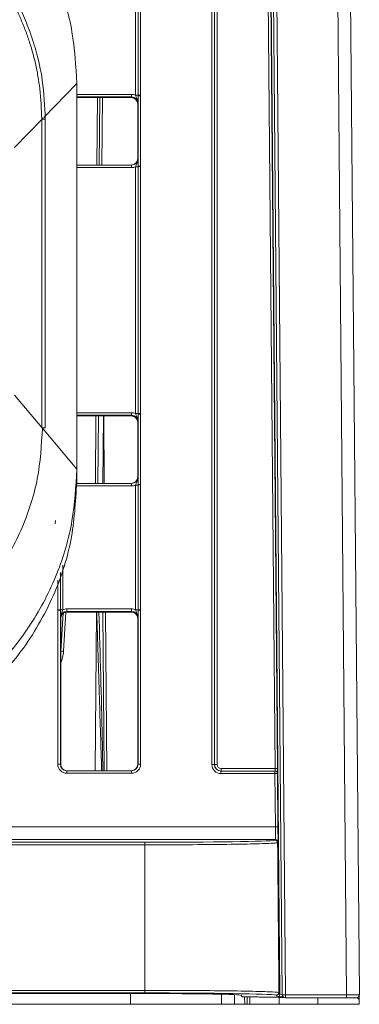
# Model space of a CAD drawing. Header units: millimetres. Extents: x 0 to 2100, y 0 to 1485.
# Tile 10 of 67: x 608 to 635, y 268 to 344. Entities that reach past the tile are written whole.
import ezdxf

# ---------------------------------------------------------------- set-up
doc = ezdxf.new("R2010")
doc.units = ezdxf.units.MM
doc.header["$LTSCALE"] = 5

msp = doc.modelspace()

# ---------------------------------------------------------------- linework, layer by layer
at = {"color": 7, "linetype": 'Continuous', "lineweight": 15}
for p, q in [((633.702, 268.385), (631.87, 478.342)), ((632.87, 478.314), (634.702, 268.385)), ((628.706, 268.381), (626.969, 467.405)), ((627.209, 467.409), (628.946, 268.385)), ((623.227, 286.277), (623.227, 463.906)), ((623.427, 463.904), (623.427, 286.275)), ((623.437, 286.275), (623.437, 463.885)), ((623.637, 463.883), (623.637, 286.273)), ((628.14, 285.973), (626.584, 464.183)), ((626.784, 464.183), (628.34, 285.973)), ((628.512, 268.429), (626.839, 458.455)), ((617.276, 338.314), (617.276, 348.01)), ((617.476, 338.315), (617.476, 348.012)), ((617.676, 348.014), (617.676, 338.317)), ((612.702, 339.235), (612.702, 309.237)), ((616.973, 338.181), (616.973, 338.383)), ((612.702, 338.139), (616.952, 338.139)), ((614.462, 332.889), (614.508, 338.139)), ((616.952, 338.139), (616.973, 338.181)), ((617.473, 337.681), (617.452, 337.639)), ((617.452, 333.389), (617.452, 337.639)), ((617.476, 338.267), (617.476, 338.315)), ((617.476, 332.81), (617.476, 338.267)), ((617.676, 338.317), (617.676, 338.269)), ((617.676, 338.269), (617.676, 332.812)), ((609.975, 336.428), (607.869, 334.26)), ((609.975, 336.458), (609.975, 336.428)), ((609.975, 312.485), (609.975, 336.428)), ((610.252, 312.453), (610.252, 336.456)), ((610.252, 336.456), (610.252, 336.456)), ((617.452, 333.389), (617.473, 333.389)), ((612.702, 332.889), (616.973, 332.889)), ((616.973, 332.691), (616.973, 332.889)), ((617.276, 313.565), (617.276, 332.76)), ((617.476, 332.762), (617.476, 332.81)), ((617.476, 313.567), (617.476, 332.762)), ((617.676, 332.812), (617.676, 332.764)), ((617.676, 332.764), (617.676, 313.569)), ((609.975, 312.485), (607.869, 314.994)), ((616.952, 313.391), (612.702, 313.391)), ((614.155, 308.141), (614.201, 313.391)), ((614.803, 313.391), (614.848, 308.141)), ((616.952, 313.391), (616.973, 313.433)), ((616.973, 313.433), (616.973, 313.634)), ((617.476, 313.519), (617.476, 313.567)), ((617.476, 308.061), (617.476, 313.519)), ((617.676, 313.569), (617.676, 313.521)), ((617.676, 313.521), (617.676, 308.063)), ((609.975, 312.485), (609.975, 312.455)), ((612.702, 309.237), (610.029, 312.421)), ((617.473, 312.933), (617.452, 312.891)), ((617.452, 308.641), (617.452, 312.891)), ((612.702, 308.203), (612.702, 309.237)), ((617.452, 308.641), (617.473, 308.641)), ((612.701, 308.141), (616.973, 308.141)), ((612.702, 308.203), (612.702, 308.159)), ((612.702, 308.148), (612.702, 308.159)), ((612.702, 308.146), (612.702, 308.148)), ((616.973, 307.943), (616.973, 308.141)), ((617.276, 298.315), (617.276, 308.012)), ((617.476, 308.013), (617.476, 308.061)), ((617.476, 298.317), (617.476, 308.013)), ((617.676, 308.063), (617.676, 308.015)), ((617.676, 308.015), (617.676, 298.319)), ((611.016, 304.998), (611.05, 305.252)), ((611.227, 298.271), (611.227, 298.319)), ((611.227, 286.303), (611.227, 298.271)), ((611.427, 298.317), (611.427, 298.269)), ((611.427, 298.269), (611.427, 286.301)), ((611.475, 295.083), (611.656, 298.044)), ((611.931, 298.183), (611.931, 298.384)), ((611.931, 298.384), (616.973, 298.384)), ((616.973, 298.183), (611.931, 298.183)), ((611.931, 298.183), (611.952, 298.141)), ((616.952, 298.141), (611.952, 298.141)), ((614.246, 298.141), (614.139, 285.801)), ((614.936, 298.141), (615.043, 285.801)), ((616.952, 298.141), (616.973, 298.183)), ((616.973, 298.183), (616.973, 298.384)), ((617.476, 298.269), (617.476, 298.317)), ((617.476, 286.301), (617.476, 298.269)), ((617.676, 298.319), (617.676, 298.271)), ((617.676, 298.271), (617.676, 286.303)), ((611.452, 297.641), (611.431, 297.683)), ((611.452, 286.301), (611.452, 297.641)), ((617.473, 297.683), (617.452, 297.641)), ((617.452, 286.301), (617.452, 297.641)), ((611.427, 286.301), (611.452, 286.301)), ((617.452, 286.301), (617.476, 286.301)), ((611.927, 285.603), (611.927, 285.801)), ((611.927, 285.801), (616.976, 285.801)), ((616.976, 285.603), (611.927, 285.603)), ((616.976, 285.603), (616.976, 285.801)), ((623.427, 286.275), (623.437, 286.275)), ((623.927, 285.775), (628.13, 285.775)), ((623.927, 285.775), (623.927, 285.577)), ((628.13, 285.577), (623.927, 285.577)), ((623.937, 285.973), (628.14, 285.973)), ((623.937, 285.973), (623.937, 285.775)), ((628.13, 285.775), (628.13, 285.577)), ((628.13, 285.775), (628.14, 285.775)), ((628.166, 281.44), (628.13, 285.577)), ((628.33, 285.577), (628.366, 281.44)), ((628.34, 285.577), (628.33, 285.577)), ((425.237, 281.44), (628.166, 281.44)), ((628.166, 280.449), (425.237, 280.449)), ((588.202, 280.238), (618.012, 280.238)), ((618.012, 280.238), (618.012, 280.039)), ((628.141, 280.396), (628.166, 280.449)), ((628.366, 280.25), (628.341, 280.197)), ((628.341, 280.198), (628.341, 280.197)), ((618.012, 280.039), (588.202, 280.039)), ((618.012, 280.039), (618.012, 268.727)), ((588.202, 268.727), (618.012, 268.727)), ((618.012, 268.727), (618.012, 268.525)), ((618.012, 268.525), (588.202, 268.525)), ((588.202, 268.476), (618.012, 268.476)), ((623.98, 267.642), (623.974, 268.425)), ((625.506, 268.346), (625.57, 268.22)), ((625.972, 268.211), (625.977, 267.642)), ((626.718, 268.211), (626.07, 268.211)), ((627.07, 268.208), (628.291, 268.187)), ((628.312, 268.228), (628.243, 268.365)), ((628.441, 268.177), (628.439, 268.181)), ((628.441, 268.177), (628.823, 268.177)), ((628.443, 268.567), (628.443, 268.566)), ((628.443, 268.567), (628.512, 268.429)), ((628.946, 268.143), (628.946, 268.385)), ((628.946, 268.385), (633.702, 268.385)), ((633.702, 268.143), (628.946, 268.143)), ((631.466, 268.143), (631.471, 267.642)), ((633.702, 268.143), (633.702, 268.385)), ((634.462, 268.143), (633.702, 268.143)), ((634.474, 268.143), (634.495, 268.143)), ((634.692, 268.315), (634.696, 267.859)), ((588.165, 267.642), (616.893, 267.642)), ((616.893, 267.642), (623.98, 267.642)), ((624.98, 267.642), (623.98, 267.642)), ((625.777, 267.642), (624.98, 267.642)), ((625.977, 267.642), (625.777, 267.642)), ((626.177, 267.642), (625.977, 267.642)), ((628.471, 267.642), (626.177, 267.642)), ((631.471, 267.642), (628.471, 267.642)), ((631.471, 267.642), (634.698, 267.642)), ((634.698, 267.642), (634.696, 267.859))]:
    msp.add_line(p, q, dxfattribs=at)
at = {"color": 8, "linetype": 'Continuous', "lineweight": 15}
for p, q in [((612.702, 339.235), (610.136, 336.594)), ((612.702, 338.383), (616.973, 338.383)), ((616.973, 338.181), (612.702, 338.181)), ((614.262, 332.889), (614.308, 338.139)), ((614.708, 338.139), (614.662, 332.889)), ((610.102, 336.559), (610.029, 336.483)), ((616.973, 332.691), (612.702, 332.691)), ((612.702, 313.634), (616.973, 313.634)), ((616.973, 313.433), (612.702, 313.433)), ((614.401, 313.391), (614.355, 308.141)), ((614.738, 308.141), (614.783, 313.391)), ((616.973, 307.943), (612.68, 307.943)), ((611.627, 301.794), (611.627, 298.315)), ((611.427, 301.212), (611.427, 298.317)), ((611.227, 298.319), (611.227, 300.611)), ((611.861, 298.133), (611.675, 295.086)), ((614.843, 285.801), (614.736, 298.141)), ((616.893, 267.642), (616.893, 268.476)), ((624.974, 268.394), (624.98, 267.642)), ((625.777, 267.642), (625.772, 268.213)), ((626.172, 268.211), (626.177, 267.642)), ((628.471, 267.642), (628.466, 268.177)), ((634.495, 268.143), (634.495, 268.145))]:
    msp.add_line(p, q, dxfattribs=at)
at = {"color": 7, "linetype": 'Continuous', "lineweight": 15}
for centre, radius, start, end in [((617.325, 344.24), 5.927, 269.52605, 271.45952), ((617.627, 332.391), 5.927, 89.52605, 91.45952), ((617.627, 332.421), 5.849, 89.51594, 91.47533), ((617.325, 338.687), 5.927, 269.52605, 271.45952), ((617.627, 326.963), 5.849, 89.51594, 91.47533), ((617.627, 326.837), 5.927, 89.52605, 91.45952), ((617.325, 319.492), 5.927, 269.52605, 271.45952), ((617.627, 307.642), 5.927, 89.52605, 91.45952), ((617.627, 307.672), 5.849, 89.51594, 91.47533), ((610.055, 304.967), 7.488, 88.4918, 90.6105), ((617.325, 313.938), 5.927, 269.52605, 271.45952), ((617.627, 302.215), 5.849, 89.51594, 91.47533), ((617.627, 302.089), 5.927, 89.52605, 91.45952), ((611.276, 292.392), 5.927, 88.54048, 90.47395), ((611.277, 292.422), 5.849, 88.52467, 90.48406), ((611.578, 304.242), 5.927, 268.54048, 270.47395), ((617.325, 304.242), 5.927, 269.52605, 271.45952), ((617.627, 292.392), 5.927, 89.52605, 91.45952), ((617.627, 292.422), 5.849, 89.51594, 91.47533), ((608.88, 295.257), 2.8, 336.70108, 356.5), ((608.88, 295.242), 2.6, 351.53429, 356.5), ((611.584, 294.411), 0.681, 82.34746, 99.19424), ((611.277, 280.454), 5.849, 88.52467, 90.48406), ((617.627, 280.454), 5.849, 89.51594, 91.47533), ((623.277, 280.428), 5.849, 88.52467, 90.48406), ((623.588, 292.122), 5.849, 268.52467, 270.48406), ((628.13, 285.575), 0.2, 0.50322, 89.99894), ((628.23, 279.73), 5.847, 89.02445, 90.98416), ((628.24, 280.127), 5.847, 89.02445, 90.98416), ((628.14, 285.575), 0.2, 0.50322, 89.99894), ((628.267, 275.593), 5.847, 89.02445, 90.98416), ((628.166, 280.249), 0.2, 0.51764, 89.99332), ((628.312, 268.428), 0.2, 270.007, 0.4908), ((628.946, 261.506), 6.878, 90.00018, 91.99967), ((628.946, 268.383), 0.24, 180.5, 270), ((634.462, 268.383), 0.24, 270, 0.5)]:
    msp.add_arc(centre, radius, start, end, dxfattribs=at)
at = {"color": 8, "linetype": 'Continuous', "lineweight": 15}
msp.add_arc((610.055, 328.97), 7.488, 88.4918, 90.6105, dxfattribs=at)
at = {"color": 7, "linetype": 'Continuous', "lineweight": 15}
for centre, major_axis, ratio, start_param, end_param in [((616.973, 337.683), (0.595, 0.368), 0.999915, 0.56883, 1.017192), ((616.947, 337.639), (0.504, 0), 0.991312, 0.008726, 1.570793), ((616.973, 337.681), (0.362, 0.345), 0.999832, 5.520558, 7.091278), ((616.952, 333.389), (0.425, -0.263), 0.999915, 5.265994, 6.836714), ((616.973, 333.389), (0.439, -0.24), 0.999873, 5.21216, 6.78288), ((616.973, 333.391), (0.595, -0.368), 0.999915, 5.265994, 5.714355), ((616.952, 312.891), (0.425, 0.263), 0.999915, 5.729657, 7.300377), ((616.973, 312.934), (0.595, 0.368), 0.999915, 0.56883, 1.017192), ((616.973, 312.933), (0.362, 0.345), 0.999832, 5.520558, 7.091278), ((616.952, 308.641), (0.425, -0.263), 0.999915, 5.265994, 6.836714), ((616.973, 308.641), (0.439, -0.24), 0.999873, 5.21216, 6.78288), ((616.973, 308.643), (0.595, -0.368), 0.999915, 5.265994, 5.714355), ((611.931, 297.683), (0.362, -0.345), 0.999832, 2.3335, 3.90422), ((611.952, 297.641), (0.425, -0.263), 0.999915, 2.124401, 3.695121), ((611.931, 297.684), (0.595, -0.368), 0.999915, 2.124401, 2.572762), ((616.952, 297.641), (0.425, 0.263), 0.999915, 5.729657, 7.300377), ((616.973, 297.684), (0.595, 0.368), 0.999915, 0.56883, 1.017192), ((616.973, 297.683), (0.362, 0.345), 0.999832, 5.520558, 7.091278), ((611.927, 286.303), (0.595, 0.368), 0.999915, 2.588064, 4.158784), ((611.927, 286.301), (0.439, 0.24), 0.999873, 2.641898, 4.212618), ((611.952, 286.301), (0.425, 0.263), 0.999915, 2.588064, 4.158784), ((616.952, 286.301), (0.425, -0.263), 0.999915, 5.265994, 6.836714), ((616.976, 286.303), (0.595, -0.368), 0.999915, 5.265994, 6.836714), ((616.976, 286.301), (0.439, -0.24), 0.999873, 5.21216, 6.78288), ((623.927, 286.277), (0.595, 0.368), 0.999915, 2.588064, 4.158784), ((623.927, 286.275), (0.439, 0.24), 0.999873, 2.641898, 4.212618), ((623.937, 286.275), (0.382, 0.323), 0.999954, 2.438835, 4.009555), ((623.937, 286.273), (0.255, 0.158), 0.999915, 2.588064, 4.158784), ((628.136, 285.975), (-0.004, 0.2), 0.017296, 3.141288, 4.703358), ((628.336, 285.977), (-0.004, 0.4), 0.00865, 3.141517, 4.703586), ((628.156, 281.448), (-0.011, 1), 0.01038, 3.158936, 4.703553), ((628.356, 281.45), (-0.011, 1.2), 0.00865, 3.15897, 4.703586), ((618.012, 280.415), (10.19, 0), 0.017455, 4.712389, 6.173031), ((626.226, 521.504), (-8.284, 941.205), 0.00001, 1.830072, 1.842878), ((618.012, 268.345), (10.292, 0), 0.017455, 0.10911, 1.570796), ((618.012, 268.345), (7.494, 0), 0.017455, 0.008879, 1.570796), ((626.07, 268.22), (0.5, 0), 0.017454, 3.150472, 4.712541), ((626.718, 268.202), (0.5, 0), 0.017454, 0.789877, 1.57095), ((627.939, 268.181), (0.5, 0), 0.017454, 0.008804, 0.789877), ((633.702, 268.383), (1, 0.002), 0.002094, 0.000014, 1.570734), ((634.496, 267.858), (-0.002, 0.285), 0.700923, 4.712495, 6.277121)]:
    msp.add_ellipse(centre, major_axis=major_axis, ratio=ratio, start_param=start_param, end_param=end_param, dxfattribs=at)
at = {"color": 8, "linetype": 'Continuous', "lineweight": 15}
for centre, major_axis, ratio, start_param, end_param in [((629.512, 268.228), (1.2, 0), 0.017455, 3.150397, 4.054265), ((629.512, 268.428), (1, -0.002), 0.02106, 3.150465, 3.774476)]:
    msp.add_ellipse(centre, major_axis=major_axis, ratio=ratio, start_param=start_param, end_param=end_param, dxfattribs=at)
at = {"color": 7, "linetype": 'Continuous', "lineweight": 15}
for points, knots in [([(612.702, 339.235), (612.63, 340.577), (612.483, 343.341), (611.259, 347.441), (609.23, 351.384), (606.368, 354.901), (602.851, 357.763), (598.908, 359.792), (594.808, 361.016), (592.044, 361.163), (590.702, 361.235)], [0, 0, 0, 0, 0.116516, 0.240011, 0.368641, 0.5, 0.631359, 0.759989, 0.883484, 1, 1, 1, 1]), ([(590.404, 356.002), (590.569, 356.001), (591.067, 355.997), (591.895, 355.953), (592.884, 355.853), (593.704, 355.727), (594.517, 355.57), (595.648, 355.306), (596.758, 354.957), (597.686, 354.599), (598.298, 354.344), (599.352, 353.857), (600.514, 353.211), (601.482, 352.57), (602.155, 352.086), (602.809, 351.577), (603.563, 350.928), (604.282, 350.241), (604.966, 349.518), (605.611, 348.761), (606.218, 347.973), (606.784, 347.155), (607.308, 346.309), (607.788, 345.438), (608.223, 344.543), (608.547, 343.78), (608.842, 343.006), (609.213, 341.906), (609.501, 340.778), (609.715, 339.638), (609.909, 338.366), (609.948, 337.246), (609.975, 336.458)], [0, 0, 0, 0, 0.016187, 0.048569, 0.08095, 0.113332, 0.129519, 0.1619, 0.226726, 0.242913, 0.2591, 0.291482, 0.356307, 0.388689, 0.404876, 0.437257, 0.469639, 0.502021, 0.534402, 0.566784, 0.599165, 0.631547, 0.663929, 0.69631, 0.728692, 0.761074, 0.777261, 0.809642, 0.874468, 0.890655, 0.923037, 1, 1, 1, 1]), ([(610.252, 336.456), (610.208, 337.467), (610.129, 339.274), (609.609, 341.593), (609.029, 343.378), (608.196, 345.361), (606.875, 347.685), (604.844, 350.2), (602.463, 352.325), (600.28, 353.721), (598.322, 354.685), (596.364, 355.428), (594.303, 356.008), (592.857, 356.1), (592.35, 356.132)], [0, 0, 0, 0, 0.103809, 0.185482, 0.243247, 0.296535, 0.406199, 0.516711, 0.627285, 0.732681, 0.781838, 0.851305, 0.947882, 1, 1, 1, 1]), ([(616.952, 338.139), (617.017, 338.132), (617.148, 338.117), (617.314, 338.001), (617.428, 337.837), (617.444, 337.708), (617.452, 337.644)], [0, 0, 0, 0, 0.251367, 0.502734, 0.754101, 1, 1, 1, 1]), ([(617.276, 338.314), (617.292, 338.27), (617.332, 338.162), (617.415, 337.994), (617.465, 337.825), (617.473, 337.715), (617.473, 337.683), (617.473, 337.681)], [0, 0, 0, 0, 0.200769, 0.498761, 0.853829, 0.993399, 1, 1, 1, 1]), ([(617.476, 338.267), (617.476, 338.216), (617.476, 338.084), (617.475, 337.903), (617.474, 337.773), (617.473, 337.702), (617.473, 337.682), (617.473, 337.681)], [0, 0, 0, 0, 0.2171826, 0.5530263, 0.8769859, 0.9944494, 1, 1, 1, 1]), ([(617.276, 332.76), (617.292, 332.804), (617.332, 332.912), (617.415, 333.079), (617.465, 333.246), (617.473, 333.356), (617.473, 333.388), (617.473, 333.389)], [0, 0, 0, 0, 0.200769, 0.498761, 0.853829, 0.993399, 1, 1, 1, 1]), ([(617.473, 333.389), (617.473, 333.388), (617.473, 333.369), (617.474, 333.3), (617.475, 333.171), (617.476, 332.993), (617.476, 332.861), (617.476, 332.81)], [0, 0, 0, 0, 0.005551, 0.123014, 0.446974, 0.782817, 1, 1, 1, 1]), ([(617.276, 313.565), (617.292, 313.522), (617.332, 313.413), (617.415, 313.245), (617.465, 313.077), (617.473, 312.966), (617.473, 312.934), (617.473, 312.933)], [0, 0, 0, 0, 0.2007687, 0.4987608, 0.8538291, 0.9933988, 1, 1, 1, 1]), ([(617.476, 313.519), (617.476, 313.467), (617.476, 313.336), (617.475, 313.155), (617.474, 313.024), (617.473, 312.953), (617.473, 312.934), (617.473, 312.933)], [0, 0, 0, 0, 0.217183, 0.553026, 0.876986, 0.994449, 1, 1, 1, 1]), ([(590.407, 292.801), (590.572, 292.802), (591.402, 292.808), (592.893, 292.926), (594.856, 293.277), (596.293, 293.689), (597.7, 294.19), (599.074, 294.781), (600.817, 295.75), (602.452, 296.891), (603.964, 298.191), (605.336, 299.638), (606.555, 301.216), (607.607, 302.91), (608.484, 304.701), (609.169, 306.573), (609.846, 309.131), (609.956, 311.108), (610.029, 312.421)], [0, 0, 0, 0, 0.0161372, 0.0807637, 0.1453907, 0.2100169, 0.2261541, 0.2907815, 0.3554076, 0.4200351, 0.4846612, 0.5492888, 0.6139148, 0.6785424, 0.7431684, 0.8077959, 0.8724221, 1, 1, 1, 1]), ([(590.702, 287.237), (592.044, 287.309), (594.808, 287.456), (598.908, 288.68), (602.851, 290.709), (606.368, 293.571), (609.23, 297.088), (611.259, 301.031), (612.483, 305.131), (612.63, 307.895), (612.702, 309.237)], [0, 0, 0, 0, 0.116516, 0.240011, 0.368641, 0.5, 0.631359, 0.759989, 0.883484, 1, 1, 1, 1]), ([(617.276, 308.012), (617.292, 308.055), (617.332, 308.164), (617.415, 308.33), (617.465, 308.498), (617.473, 308.607), (617.473, 308.639), (617.473, 308.641)], [0, 0, 0, 0, 0.200769, 0.498761, 0.853829, 0.993399, 1, 1, 1, 1]), ([(617.473, 308.641), (617.473, 308.64), (617.473, 308.621), (617.474, 308.551), (617.475, 308.423), (617.476, 308.244), (617.476, 308.113), (617.476, 308.061)], [0, 0, 0, 0, 0.0055506, 0.1230141, 0.4469737, 0.7828174, 1, 1, 1, 1]), ([(612.702, 308.203), (612.611, 306.694), (612.425, 303.579), (610.874, 298.999), (608.317, 294.698), (604.722, 290.982), (600.347, 288.218), (595.557, 286.509), (592.285, 286.303), (590.702, 286.203)], [0, 0, 0, 0, 0.131017, 0.270531, 0.415795, 0.563268, 0.715883, 0.862537, 1, 1, 1, 1]), ([(611.431, 297.683), (611.431, 297.684), (611.431, 297.703), (611.43, 297.774), (611.429, 297.905), (611.428, 298.086), (611.427, 298.217), (611.427, 298.269)], [0, 0, 0, 0, 0.005551, 0.123014, 0.446974, 0.782817, 1, 1, 1, 1]), ([(611.431, 297.683), (611.431, 297.684), (611.431, 297.716), (611.438, 297.827), (611.489, 297.995), (611.571, 298.163), (611.611, 298.272), (611.627, 298.315)], [0, 0, 0, 0, 0.006601, 0.146171, 0.501239, 0.799231, 1, 1, 1, 1]), ([(614.642, 285.801), (614.584, 287.68), (614.457, 291.793), (614.33, 295.906), (614.261, 298.141)], [0, 0, 0, 0, 0.456737, 1, 1, 1, 1]), ([(614.436, 298.141), (614.528, 294.853), (614.642, 290.74), (614.723, 286.627), (614.739, 285.801)], [0, 0, 0, 0, 0.799339, 1, 1, 1, 1]), ([(617.276, 298.315), (617.292, 298.272), (617.332, 298.163), (617.415, 297.995), (617.465, 297.827), (617.473, 297.716), (617.473, 297.684), (617.473, 297.683)], [0, 0, 0, 0, 0.200769, 0.498761, 0.853829, 0.993399, 1, 1, 1, 1]), ([(617.476, 298.269), (617.476, 298.217), (617.476, 298.086), (617.475, 297.905), (617.474, 297.774), (617.473, 297.703), (617.473, 297.684), (617.473, 297.683)], [0, 0, 0, 0, 0.217183, 0.553026, 0.876986, 0.994449, 1, 1, 1, 1]), ([(628.341, 280.198), (628.324, 280.196), (628.244, 280.184), (627.847, 280.155), (626.6, 280.111), (624.149, 280.07), (621.122, 280.044), (618.984, 280.041), (618.012, 280.039)], [0, 0, 0, 0, 0.026443, 0.13251, 0.346629, 0.577262, 0.807865, 1, 1, 1, 1]), ([(628.141, 280.396), (628.144, 280.396), (628.158, 280.396), (628.194, 280.391), (628.247, 280.37), (628.298, 280.325), (628.333, 280.265), (628.338, 280.22), (628.341, 280.198)], [0, 0, 0, 0, 0.028565, 0.136354, 0.352523, 0.568431, 0.784214, 1, 1, 1, 1]), ([(618.012, 268.727), (618.146, 268.727), (618.814, 268.727), (620.556, 268.723), (623.229, 268.707), (625.951, 268.669), (627.833, 268.62), (628.251, 268.583), (628.443, 268.566)], [0, 0, 0, 0, 0.026168, 0.131127, 0.342969, 0.573372, 0.803802, 1, 1, 1, 1]), ([(628.443, 268.566), (628.441, 268.544), (628.437, 268.499), (628.403, 268.439), (628.353, 268.393), (628.299, 268.37), (628.261, 268.365), (628.246, 268.365), (628.243, 268.365)], [0, 0, 0, 0, 0.213399, 0.426795, 0.640306, 0.854067, 0.971561, 1, 1, 1, 1])]:
    msp.add_open_spline(points, degree=3, knots=knots, dxfattribs=at)

doc.saveas('drawing.dxf')
